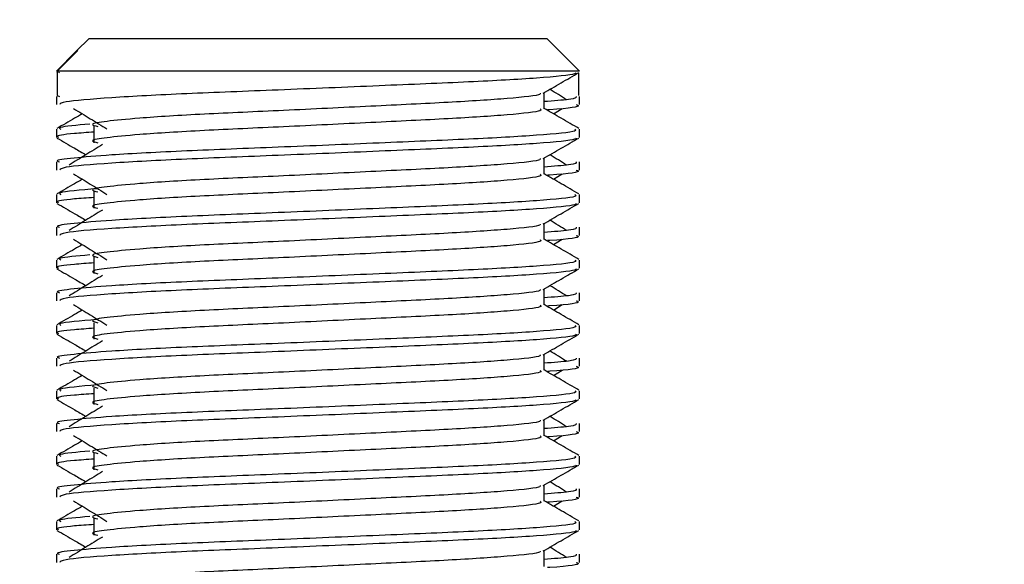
# Model space of a CAD drawing. Header units: millimetres. Extents: x 0 to 420, y 0 to 297.
# Tile 91 of 98: x 319.746 to 321.168, y 202.506 to 203.292. Entities that reach past the tile are written whole.
import ezdxf

# ---------------------------------------------------------------- set-up
doc = ezdxf.new("R2010")
doc.units = ezdxf.units.MM
doc.layers.add('QUOTE', color=174, linetype='Continuous')
doc.styles.add('SLDTEXTSTYLE3', font='TXT', dxfattribs={"width": 0.75})
doc.dimstyles.new('SLDDIMSTYLE2', dxfattribs={"dimtxt": 3, "dimasz": 3, "dimexe": 0, "dimexo": 0.0625, "dimgap": 0.75, "dimtad": 1, "dimlfac": 21.190584, "dimrnd": 1e-09, "dimzin": 12, "dimdsep": 46, "dimtxsty": 'SLDTEXTSTYLE3', "dimsah": 1, "dimcen": 0.09, "dimadec": 0, "dimazin": 3, "dimtfac": 1, "dimtdec": 3, "dimtofl": 0, "dimtmove": 0, "dimatfit": 3, "dimfxl": 0, "dimfrac": 2, "dimtolj": 1, "dimtzin": 12, "dimarcsym": 0})

# ---------------------------------------------------------------- blocks, each defined once
blk = doc.blocks.new('_D_2')
at = {"layer": 'QUOTE'}
for p, q in [((319.3453, 236.9641), (330.7, 236.9641)), ((328.7, 194.0629), (328.7, 236.9641)), ((324.9875, 194.0629), (330.7, 194.0629))]:
    blk.add_line(p, q, dxfattribs=at)
for points in [[(328.7, 236.9641), (328.2, 233.9641), (329.2, 233.9641)], [(328.7, 194.0629), (329.2, 197.0629), (328.2, 197.0629)]]:
    blk.add_solid(points, dxfattribs=at)
at = {"layer": 'QUOTE', "insert": (324.8327, 210.526), "char_height": 3, "attachment_point": 1, "rotation": 90, "style": 'SLDTEXTSTYLE3'}
blk.add_mtext('909,1', dxfattribs=at)

msp = doc.modelspace()

# ---------------------------------------------------------------- linework, layer by layer
at = {"color": 7, "linetype": 'Continuous', "lineweight": 25}
for p, q in [((319.84641, 203.26513), (319.82838, 203.24709)), ((319.84641, 203.26513), (320.20539, 203.26513)), ((320.20539, 203.26513), (320.50708, 203.26513)), ((320.55428, 203.21794), (320.50708, 203.26513)), ((319.82837, 203.24709), (319.79922, 203.21794)), ((319.80064, 203.21794), (319.83045, 203.24785)), ((319.82839, 203.24709), (319.83045, 203.24785)), ((319.80064, 203.21794), (319.79922, 203.21794)), ((319.80064, 203.21794), (319.80064, 203.18254)), ((320.55428, 203.21794), (319.80064, 203.21794)), ((319.80236, 203.21668), (319.80374, 203.21566)), ((319.80012, 203.21573), (319.80064, 203.21542)), ((320.55285, 203.21542), (320.55285, 203.18254)), ((319.79922, 203.18127), (319.79922, 203.1695)), ((319.80064, 203.18254), (319.80394, 203.18127)), ((320.50319, 203.16366), (320.50319, 203.18667)), ((320.55428, 203.1695), (320.55428, 203.18127)), ((320.5168, 203.15627), (320.52943, 203.16401)), ((319.79922, 203.13406), (319.79922, 203.12229)), ((319.85356, 203.13797), (319.85356, 203.11437)), ((320.55428, 203.12229), (320.55428, 203.13406)), ((320.50319, 203.06928), (320.50319, 203.09229)), ((319.79922, 203.08688), (319.79922, 203.07512)), ((320.55428, 203.07512), (320.55428, 203.08688)), ((320.5168, 203.06189), (320.52943, 203.06963)), ((319.79922, 203.03968), (319.79922, 203.02791)), ((319.85356, 203.04358), (319.85356, 203.01999)), ((320.55428, 203.02791), (320.55428, 203.03968)), ((319.79922, 202.9925), (319.79922, 202.98074)), ((320.50319, 202.9749), (320.50319, 202.99791)), ((320.55428, 202.98074), (320.55428, 202.9925)), ((320.5168, 202.96751), (320.52943, 202.97525)), ((319.85356, 202.9492), (319.85356, 202.92561)), ((319.79922, 202.9453), (319.79922, 202.93353)), ((320.55428, 202.93353), (320.55428, 202.9453)), ((319.79922, 202.89812), (319.79922, 202.88636)), ((320.50319, 202.88052), (320.50319, 202.90353)), ((320.55428, 202.88636), (320.55428, 202.89812)), ((320.5168, 202.87313), (320.52943, 202.88087)), ((319.79922, 202.85092), (319.79922, 202.83915)), ((319.85356, 202.85482), (319.85356, 202.83123)), ((320.55428, 202.83915), (320.55428, 202.85092)), ((320.50319, 202.78614), (320.50319, 202.80915)), ((319.79922, 202.80374), (319.79922, 202.79198)), ((320.55428, 202.79198), (320.55428, 202.80374)), ((320.5168, 202.77875), (320.52943, 202.78648)), ((319.79922, 202.75654), (319.79922, 202.74477)), ((319.85356, 202.76044), (319.85356, 202.73684)), ((320.55428, 202.74477), (320.55428, 202.75654)), ((319.79922, 202.70936), (319.79922, 202.69759)), ((320.50319, 202.69176), (320.50319, 202.71477)), ((320.55428, 202.69759), (320.55428, 202.70936)), ((320.5168, 202.68437), (320.52943, 202.6921)), ((319.85356, 202.66606), (319.85356, 202.64246)), ((319.79922, 202.66216), (319.79922, 202.65039)), ((320.55428, 202.65039), (320.55428, 202.66216)), ((320.50319, 202.59737), (320.50319, 202.62038)), ((319.79922, 202.61498), (319.79922, 202.60321)), ((320.55428, 202.60321), (320.55428, 202.61498)), ((320.5168, 202.58998), (320.52943, 202.59772)), ((319.79922, 202.56777), (319.79922, 202.556)), ((319.85356, 202.57168), (319.85356, 202.54808)), ((320.55428, 202.556), (320.55428, 202.56777)), ((319.79922, 202.5206), (319.79922, 202.50883)), ((320.50319, 202.50299), (320.50319, 202.526)), ((320.55428, 202.50883), (320.55428, 202.5206))]:
    msp.add_line(p, q, dxfattribs=at)
for points, knots in [([(320.54976, 203.21566), (320.54947, 203.21508), (320.54827, 203.21264), (320.49949, 203.20775), (320.39972, 203.20224), (320.2658, 203.19675), (320.12015, 203.19052), (319.98167, 203.1853), (319.87271, 203.17946), (319.80703, 203.17389), (319.80498, 203.1708), (319.80412, 203.1695)], [0, 0, 0, 0, 0.0399117, 0.1661575, 0.2890582, 0.4118359, 0.5381002, 0.6595169, 0.7839817, 0.9096926, 1, 1, 1, 1]), ([(320.50217, 203.18608), (320.5107, 203.19102), (320.52777, 203.20091), (320.54484, 203.21079), (320.55338, 203.21573)], [0, 0, 0, 0, 0.4999356, 1, 1, 1, 1]), ([(320.53595, 203.17662), (320.52793, 203.18155), (320.51982, 203.18652), (320.5117, 203.1915), (320.51161, 203.19155)], [0, 0, 0, 0, 0.9898318, 1, 1, 1, 1]), ([(320.4974, 203.18601), (320.49779, 203.18548), (320.49952, 203.18311), (320.45508, 203.17825), (320.36974, 203.17275), (320.25372, 203.16726), (320.12773, 203.16103), (320.00842, 203.15581), (319.92024, 203.15045), (319.86943, 203.14533), (319.8457, 203.14156), (319.85495, 203.13901), (319.85908, 203.13788)], [0, 0, 0, 0, 0.0351066, 0.1561349, 0.2739528, 0.3916527, 0.5126988, 0.6290926, 0.7484115, 0.8401345, 0.9287498, 1, 1, 1, 1]), ([(320.54956, 203.18127), (320.54977, 203.17986), (320.55013, 203.17747), (320.51682, 203.17488), (320.50319, 203.17382)], [0, 0, 0, 0, 0.5906829, 1, 1, 1, 1]), ([(319.82407, 203.16401), (319.83211, 203.15908), (319.8482, 203.14923), (319.86425, 203.13938), (319.87228, 203.13445)], [0, 0, 0, 0, 0.5000113, 1, 1, 1, 1]), ([(320.49754, 203.16359), (320.49858, 203.16268), (320.50168, 203.15993), (320.45573, 203.15466), (320.36957, 203.14915), (320.25376, 203.14366), (320.12772, 203.13743), (320.00842, 203.13221), (319.92024, 203.12685), (319.86943, 203.12173), (319.84571, 203.11796), (319.85495, 203.11542), (319.85906, 203.11429)], [0, 0, 0, 0, 0.059132, 0.1771634, 0.2920638, 0.4068492, 0.5248979, 0.6384095, 0.7547738, 0.8442256, 0.9306466, 1, 1, 1, 1]), ([(320.55356, 203.135), (320.54503, 203.13994), (320.52823, 203.14966), (320.51144, 203.15938), (320.50319, 203.16415)], [0, 0, 0, 0, 0.5083681, 1, 1, 1, 1]), ([(320.54938, 203.1695), (320.55075, 203.16906), (320.55777, 203.1668), (320.54073, 203.16408), (320.5094, 203.16205), (320.50832, 203.16198)], [0, 0, 0, 0, 0.1902956, 0.9720933, 1, 1, 1, 1]), ([(319.83669, 203.15627), (319.83298, 203.15412), (319.82073, 203.14703), (319.80847, 203.13994), (319.79994, 203.135)], [0, 0, 0, 0, 0.3033381, 1, 1, 1, 1]), ([(320.54774, 203.13406), (320.54891, 203.13316), (320.55245, 203.13043), (320.49937, 203.12517), (320.39975, 203.11966), (320.26583, 203.11417), (320.12001, 203.10794), (319.98219, 203.10272), (319.87973, 203.09736), (319.82235, 203.09223), (319.79612, 203.08914), (319.80246, 203.08731), (319.80394, 203.08688)], [0, 0, 0, 0, 0.0610772, 0.1845123, 0.3046768, 0.4247211, 0.5481742, 0.6668878, 0.7885815, 0.8821287, 0.9725098, 1, 1, 1, 1]), ([(319.84741, 203.14134), (319.82893, 203.13976), (319.79957, 203.13724), (319.80409, 203.13492), (319.80576, 203.13406)], [0, 0, 0, 0, 0.6298517, 1, 1, 1, 1]), ([(319.80012, 203.12134), (319.80866, 203.1164), (319.82258, 203.10835), (319.8365, 203.10029), (319.84188, 203.09717)], [0, 0, 0, 0, 0.6131696, 1, 1, 1, 1]), ([(319.85356, 203.12992), (319.84352, 203.12919), (319.81268, 203.12693), (319.79796, 203.12454), (319.80153, 203.12272), (319.80236, 203.12229)], [0, 0, 0, 0, 0.2705432, 0.831179, 1, 1, 1, 1]), ([(320.54976, 203.12128), (320.54947, 203.1207), (320.54827, 203.11826), (320.49949, 203.11337), (320.39972, 203.10786), (320.2658, 203.10237), (320.12015, 203.09614), (319.98167, 203.09092), (319.87271, 203.08508), (319.80703, 203.07951), (319.80498, 203.07642), (319.80412, 203.07512)], [0, 0, 0, 0, 0.0399117, 0.1661575, 0.2890582, 0.4118359, 0.5381002, 0.6595169, 0.7839817, 0.9096926, 1, 1, 1, 1]), ([(320.50217, 203.0917), (320.5107, 203.09664), (320.52777, 203.10653), (320.54484, 203.1164), (320.55338, 203.12134)], [0, 0, 0, 0, 0.4999356, 1, 1, 1, 1]), ([(319.86576, 203.1118), (319.85772, 203.10687), (319.84163, 203.09702), (319.82557, 203.08717), (319.81755, 203.08224)], [0, 0, 0, 0, 0.49999, 1, 1, 1, 1]), ([(320.4974, 203.09163), (320.49779, 203.09109), (320.49952, 203.08872), (320.45508, 203.08387), (320.36974, 203.07837), (320.25372, 203.07288), (320.12773, 203.06665), (320.00842, 203.06143), (319.92024, 203.05607), (319.86943, 203.05094), (319.8457, 203.04717), (319.85495, 203.04463), (319.85908, 203.0435)], [0, 0, 0, 0, 0.0351066, 0.1561349, 0.2739528, 0.3916527, 0.5126988, 0.6290926, 0.7484115, 0.8401345, 0.9287498, 1, 1, 1, 1]), ([(320.53595, 203.08224), (320.52793, 203.08717), (320.51982, 203.09214), (320.5117, 203.09712), (320.51161, 203.09717)], [0, 0, 0, 0, 0.9898318, 1, 1, 1, 1]), ([(320.54956, 203.08688), (320.54977, 203.08548), (320.55013, 203.08309), (320.51682, 203.0805), (320.50319, 203.07944)], [0, 0, 0, 0, 0.5906829, 1, 1, 1, 1]), ([(320.54938, 203.07512), (320.55075, 203.07468), (320.55777, 203.07242), (320.54073, 203.0697), (320.5094, 203.06767), (320.50832, 203.0676)], [0, 0, 0, 0, 0.1902956, 0.9720933, 1, 1, 1, 1]), ([(319.83669, 203.06189), (319.83298, 203.05974), (319.82073, 203.05265), (319.80847, 203.04556), (319.79994, 203.04062)], [0, 0, 0, 0, 0.3033381, 1, 1, 1, 1]), ([(319.82407, 203.06963), (319.83211, 203.0647), (319.8482, 203.05485), (319.86425, 203.045), (319.87228, 203.04007)], [0, 0, 0, 0, 0.5000113, 1, 1, 1, 1]), ([(320.49754, 203.06921), (320.49858, 203.06829), (320.50168, 203.06555), (320.45573, 203.06028), (320.36957, 203.05477), (320.25376, 203.04928), (320.12772, 203.04305), (320.00842, 203.03783), (319.92024, 203.03247), (319.86943, 203.02735), (319.84571, 203.02358), (319.85495, 203.02104), (319.85906, 203.01991)], [0, 0, 0, 0, 0.059132, 0.1771634, 0.2920638, 0.4068492, 0.5248979, 0.6384095, 0.7547738, 0.8442256, 0.9306466, 1, 1, 1, 1]), ([(320.55356, 203.04062), (320.54503, 203.04556), (320.52823, 203.05528), (320.51144, 203.06499), (320.50319, 203.06977)], [0, 0, 0, 0, 0.5083681, 1, 1, 1, 1]), ([(319.85763, 203.0481), (319.83421, 203.04613), (319.79973, 203.04322), (319.80429, 203.04054), (319.80576, 203.03968)], [0, 0, 0, 0, 0.6789949, 1, 1, 1, 1]), ([(320.54774, 203.03968), (320.54891, 203.03878), (320.55245, 203.03605), (320.49937, 203.03079), (320.39975, 203.02528), (320.26583, 203.01979), (320.12001, 203.01356), (319.98219, 203.00834), (319.87973, 203.00298), (319.82235, 202.99785), (319.79612, 202.99476), (319.80246, 202.99293), (319.80394, 202.9925)], [0, 0, 0, 0, 0.0610772, 0.18451233, 0.30467677, 0.42472105, 0.54817425, 0.66688778, 0.78858149, 0.88212869, 0.97250981, 1, 1, 1, 1]), ([(319.85356, 203.03554), (319.84352, 203.0348), (319.81268, 203.03255), (319.79796, 203.03015), (319.80153, 203.02833), (319.80236, 203.02791)], [0, 0, 0, 0, 0.2705432, 0.831179, 1, 1, 1, 1]), ([(319.80012, 203.02696), (319.80866, 203.02202), (319.82258, 203.01397), (319.8365, 203.00591), (319.84188, 203.00279)], [0, 0, 0, 0, 0.6131696, 1, 1, 1, 1]), ([(320.54976, 203.0269), (320.54947, 203.02631), (320.54827, 203.02388), (320.49949, 203.01898), (320.39972, 203.01348), (320.2658, 203.00799), (320.12015, 203.00176), (319.98167, 202.99654), (319.87271, 202.9907), (319.80703, 202.98513), (319.80498, 202.98203), (319.80412, 202.98074)], [0, 0, 0, 0, 0.0399117, 0.1661575, 0.2890582, 0.4118359, 0.5381002, 0.6595169, 0.7839817, 0.9096926, 1, 1, 1, 1]), ([(320.50217, 202.99732), (320.5107, 203.00226), (320.52777, 203.01214), (320.54484, 203.02202), (320.55338, 203.02696)], [0, 0, 0, 0, 0.4999356, 1, 1, 1, 1]), ([(319.86576, 203.01741), (319.85772, 203.01249), (319.84163, 203.00264), (319.82557, 202.99278), (319.81755, 202.98786)], [0, 0, 0, 0, 0.49999, 1, 1, 1, 1]), ([(320.4974, 202.99725), (320.49779, 202.99671), (320.49952, 202.99434), (320.45508, 202.98948), (320.36974, 202.98399), (320.25372, 202.97849), (320.12773, 202.97226), (320.00842, 202.96704), (319.92024, 202.96169), (319.86943, 202.95656), (319.8457, 202.95279), (319.85495, 202.95025), (319.85908, 202.94911)], [0, 0, 0, 0, 0.0351066, 0.1561349, 0.2739528, 0.3916527, 0.5126988, 0.6290926, 0.7484115, 0.8401345, 0.9287498, 1, 1, 1, 1]), ([(320.54956, 202.9925), (320.54977, 202.9911), (320.55013, 202.98871), (320.51682, 202.98612), (320.50319, 202.98506)], [0, 0, 0, 0, 0.5906829, 1, 1, 1, 1]), ([(320.53595, 202.98786), (320.52793, 202.99278), (320.51982, 202.99776), (320.5117, 203.00274), (320.51161, 203.00279)], [0, 0, 0, 0, 0.9898318, 1, 1, 1, 1]), ([(319.82407, 202.97525), (319.83211, 202.97032), (319.8482, 202.96047), (319.86425, 202.95061), (319.87228, 202.94569)], [0, 0, 0, 0, 0.5000113, 1, 1, 1, 1]), ([(320.55356, 202.94624), (320.54503, 202.95118), (320.52823, 202.96089), (320.51144, 202.97061), (320.50319, 202.97539)], [0, 0, 0, 0, 0.5083681, 1, 1, 1, 1]), ([(320.54938, 202.98074), (320.55075, 202.9803), (320.55777, 202.97804), (320.54073, 202.97531), (320.5094, 202.97329), (320.50832, 202.97322)], [0, 0, 0, 0, 0.1902956, 0.9720933, 1, 1, 1, 1]), ([(319.83669, 202.96751), (319.83298, 202.96536), (319.82073, 202.95827), (319.80847, 202.95118), (319.79994, 202.94624)], [0, 0, 0, 0, 0.3033381, 1, 1, 1, 1]), ([(320.49754, 202.97483), (320.49858, 202.97391), (320.50168, 202.97117), (320.45573, 202.9659), (320.36957, 202.96039), (320.25376, 202.9549), (320.12772, 202.94867), (320.00842, 202.94345), (319.92024, 202.93809), (319.86943, 202.93297), (319.84571, 202.9292), (319.85495, 202.92666), (319.85906, 202.92553)], [0, 0, 0, 0, 0.059132, 0.1771634, 0.2920638, 0.4068492, 0.5248979, 0.6384095, 0.7547738, 0.8442256, 0.9306466, 1, 1, 1, 1]), ([(319.84741, 202.95258), (319.82893, 202.951), (319.79957, 202.94848), (319.80409, 202.94616), (319.80576, 202.9453)], [0, 0, 0, 0, 0.6298517, 1, 1, 1, 1]), ([(320.54774, 202.9453), (320.54891, 202.9444), (320.55245, 202.94166), (320.49937, 202.9364), (320.39975, 202.9309), (320.26583, 202.92541), (320.12001, 202.91917), (319.98219, 202.91395), (319.87973, 202.9086), (319.82235, 202.90347), (319.79612, 202.90038), (319.80246, 202.89855), (319.80394, 202.89812)], [0, 0, 0, 0, 0.0610772, 0.1845123, 0.3046768, 0.4247211, 0.5481742, 0.6668878, 0.7885815, 0.8821287, 0.9725098, 1, 1, 1, 1]), ([(319.80012, 202.93258), (319.80866, 202.92764), (319.82258, 202.91958), (319.8365, 202.91152), (319.84188, 202.90841)], [0, 0, 0, 0, 0.6131696, 1, 1, 1, 1]), ([(319.85356, 202.94116), (319.84352, 202.94042), (319.81268, 202.93817), (319.79796, 202.93577), (319.80153, 202.93395), (319.80236, 202.93353)], [0, 0, 0, 0, 0.2705432, 0.831179, 1, 1, 1, 1]), ([(320.54976, 202.93252), (320.54947, 202.93193), (320.54827, 202.92949), (320.49949, 202.9246), (320.39972, 202.9191), (320.2658, 202.91361), (320.12015, 202.90738), (319.98167, 202.90216), (319.87271, 202.89632), (319.80703, 202.89075), (319.80498, 202.88765), (319.80412, 202.88636)], [0, 0, 0, 0, 0.0399117, 0.1661575, 0.2890582, 0.4118359, 0.5381002, 0.6595169, 0.7839817, 0.9096926, 1, 1, 1, 1]), ([(320.50217, 202.90294), (320.5107, 202.90788), (320.52777, 202.91776), (320.54484, 202.92764), (320.55338, 202.93258)], [0, 0, 0, 0, 0.4999356, 1, 1, 1, 1]), ([(319.86576, 202.92303), (319.85772, 202.91811), (319.84163, 202.90825), (319.82557, 202.8984), (319.81755, 202.89348)], [0, 0, 0, 0, 0.49999, 1, 1, 1, 1]), ([(320.53595, 202.89348), (320.52793, 202.8984), (320.51982, 202.90338), (320.5117, 202.90836), (320.51161, 202.90841)], [0, 0, 0, 0, 0.9898318, 1, 1, 1, 1]), ([(320.4974, 202.90286), (320.49779, 202.90233), (320.49952, 202.89996), (320.45508, 202.8951), (320.36974, 202.88961), (320.25372, 202.88411), (320.12773, 202.87788), (320.00842, 202.87266), (319.92024, 202.8673), (319.86943, 202.86218), (319.8457, 202.85841), (319.85495, 202.85587), (319.85908, 202.85473)], [0, 0, 0, 0, 0.0351066, 0.1561349, 0.2739528, 0.3916527, 0.5126988, 0.6290926, 0.7484115, 0.8401345, 0.9287498, 1, 1, 1, 1]), ([(320.54956, 202.89812), (320.54977, 202.89671), (320.55013, 202.89433), (320.51682, 202.89174), (320.50319, 202.89067)], [0, 0, 0, 0, 0.5906829, 1, 1, 1, 1]), ([(319.82407, 202.88087), (319.83211, 202.87594), (319.8482, 202.86609), (319.86425, 202.85623), (319.87228, 202.85131)], [0, 0, 0, 0, 0.5000113, 1, 1, 1, 1]), ([(320.49754, 202.88045), (320.49858, 202.87953), (320.50168, 202.87679), (320.45573, 202.87152), (320.36957, 202.86601), (320.25376, 202.86052), (320.12772, 202.85429), (320.00842, 202.84907), (319.92024, 202.84371), (319.86943, 202.83859), (319.84571, 202.83482), (319.85495, 202.83228), (319.85906, 202.83114)], [0, 0, 0, 0, 0.059132, 0.1771634, 0.2920638, 0.4068492, 0.5248979, 0.6384095, 0.7547738, 0.8442256, 0.9306466, 1, 1, 1, 1]), ([(320.55356, 202.85186), (320.54503, 202.8568), (320.52823, 202.86651), (320.51144, 202.87623), (320.50319, 202.88101)], [0, 0, 0, 0, 0.5083681, 1, 1, 1, 1]), ([(320.54938, 202.88636), (320.55075, 202.88592), (320.55777, 202.88366), (320.54073, 202.88093), (320.5094, 202.87891), (320.50832, 202.87884)], [0, 0, 0, 0, 0.1902956, 0.9720933, 1, 1, 1, 1]), ([(319.83669, 202.87313), (319.83298, 202.87098), (319.82073, 202.86389), (319.80847, 202.8568), (319.79994, 202.85186)], [0, 0, 0, 0, 0.3033381, 1, 1, 1, 1]), ([(320.54774, 202.85092), (320.54891, 202.85001), (320.55245, 202.84728), (320.49937, 202.84202), (320.39975, 202.83652), (320.26583, 202.83102), (320.12001, 202.82479), (319.98219, 202.81957), (319.87973, 202.81422), (319.82235, 202.80909), (319.79612, 202.806), (319.80246, 202.80417), (319.80394, 202.80374)], [0, 0, 0, 0, 0.0610772, 0.18451233, 0.30467677, 0.42472105, 0.54817425, 0.66688778, 0.78858149, 0.88212869, 0.97250981, 1, 1, 1, 1]), ([(319.85763, 202.85934), (319.83421, 202.85736), (319.79973, 202.85446), (319.80429, 202.85178), (319.80576, 202.85092)], [0, 0, 0, 0, 0.6789949, 1, 1, 1, 1]), ([(319.80012, 202.8382), (319.80866, 202.83326), (319.82258, 202.8252), (319.8365, 202.81714), (319.84188, 202.81403)], [0, 0, 0, 0, 0.6131696, 1, 1, 1, 1]), ([(319.85356, 202.84678), (319.84352, 202.84604), (319.81268, 202.84378), (319.79796, 202.84139), (319.80153, 202.83957), (319.80236, 202.83915)], [0, 0, 0, 0, 0.2705432, 0.831179, 1, 1, 1, 1]), ([(320.54976, 202.83814), (320.54947, 202.83755), (320.54827, 202.83511), (320.49949, 202.83022), (320.39972, 202.82472), (320.2658, 202.81923), (320.12015, 202.81299), (319.98167, 202.80778), (319.87271, 202.80194), (319.80703, 202.79637), (319.80498, 202.79327), (319.80412, 202.79198)], [0, 0, 0, 0, 0.0399117, 0.1661575, 0.2890582, 0.4118359, 0.5381002, 0.6595169, 0.7839817, 0.9096926, 1, 1, 1, 1]), ([(320.50217, 202.80856), (320.5107, 202.8135), (320.52777, 202.82338), (320.54484, 202.83326), (320.55338, 202.8382)], [0, 0, 0, 0, 0.4999356, 1, 1, 1, 1]), ([(319.86576, 202.82865), (319.85772, 202.82373), (319.84163, 202.81387), (319.82557, 202.80402), (319.81755, 202.7991)], [0, 0, 0, 0, 0.49999, 1, 1, 1, 1]), ([(320.4974, 202.80848), (320.49779, 202.80795), (320.49952, 202.80558), (320.45508, 202.80072), (320.36974, 202.79523), (320.25372, 202.78973), (320.12773, 202.7835), (320.00842, 202.77828), (319.92024, 202.77292), (319.86943, 202.7678), (319.8457, 202.76403), (319.85495, 202.76149), (319.85908, 202.76035)], [0, 0, 0, 0, 0.0351066, 0.1561349, 0.2739528, 0.3916527, 0.5126988, 0.6290926, 0.7484115, 0.8401345, 0.9287498, 1, 1, 1, 1]), ([(320.53595, 202.7991), (320.52793, 202.80402), (320.51982, 202.809), (320.5117, 202.81397), (320.51161, 202.81403)], [0, 0, 0, 0, 0.9898318, 1, 1, 1, 1]), ([(320.54956, 202.80374), (320.54977, 202.80233), (320.55013, 202.79995), (320.51682, 202.79735), (320.50319, 202.79629)], [0, 0, 0, 0, 0.5906829, 1, 1, 1, 1]), ([(320.54938, 202.79198), (320.55075, 202.79153), (320.55777, 202.78928), (320.54073, 202.78655), (320.5094, 202.78453), (320.50832, 202.78446)], [0, 0, 0, 0, 0.1902956, 0.9720933, 1, 1, 1, 1]), ([(319.83669, 202.77875), (319.83298, 202.7766), (319.82073, 202.76951), (319.80847, 202.76242), (319.79994, 202.75748)], [0, 0, 0, 0, 0.30333814, 1, 1, 1, 1]), ([(319.82407, 202.78648), (319.83211, 202.78156), (319.8482, 202.7717), (319.86425, 202.76185), (319.87228, 202.75692)], [0, 0, 0, 0, 0.5000113, 1, 1, 1, 1]), ([(320.49754, 202.78607), (320.49858, 202.78515), (320.50168, 202.78241), (320.45573, 202.77714), (320.36957, 202.77163), (320.25376, 202.76614), (320.12772, 202.75991), (320.00842, 202.75469), (319.92024, 202.74933), (319.86943, 202.7442), (319.84571, 202.74044), (319.85495, 202.73789), (319.85906, 202.73676)], [0, 0, 0, 0, 0.059132, 0.1771634, 0.2920638, 0.4068492, 0.5248979, 0.6384095, 0.7547738, 0.8442256, 0.9306466, 1, 1, 1, 1]), ([(320.55356, 202.75748), (320.54503, 202.76242), (320.52823, 202.77213), (320.51144, 202.78185), (320.50319, 202.78663)], [0, 0, 0, 0, 0.5083681, 1, 1, 1, 1]), ([(319.85763, 202.76496), (319.83421, 202.76298), (319.79973, 202.76008), (319.80429, 202.7574), (319.80576, 202.75654)], [0, 0, 0, 0, 0.6789949, 1, 1, 1, 1]), ([(320.54774, 202.75654), (320.54891, 202.75563), (320.55245, 202.7529), (320.49937, 202.74764), (320.39975, 202.74213), (320.26583, 202.73664), (320.12001, 202.73041), (319.98219, 202.72519), (319.87973, 202.71984), (319.82235, 202.71471), (319.79612, 202.71162), (319.80246, 202.70979), (319.80394, 202.70936)], [0, 0, 0, 0, 0.0610772, 0.1845123, 0.3046768, 0.4247211, 0.5481742, 0.6668878, 0.7885815, 0.8821287, 0.9725098, 1, 1, 1, 1]), ([(319.85356, 202.75239), (319.84352, 202.75166), (319.81268, 202.7494), (319.79796, 202.74701), (319.80153, 202.74519), (319.80236, 202.74477)], [0, 0, 0, 0, 0.2705432, 0.831179, 1, 1, 1, 1]), ([(319.80012, 202.74382), (319.80866, 202.73888), (319.82258, 202.73082), (319.8365, 202.72276), (319.84188, 202.71964)], [0, 0, 0, 0, 0.6131696, 1, 1, 1, 1]), ([(320.54976, 202.74375), (320.54947, 202.74317), (320.54827, 202.74073), (320.49949, 202.73584), (320.39972, 202.73034), (320.2658, 202.72484), (320.12015, 202.71861), (319.98167, 202.7134), (319.87271, 202.70755), (319.80703, 202.70199), (319.80498, 202.69889), (319.80412, 202.69759)], [0, 0, 0, 0, 0.0399117, 0.1661575, 0.2890582, 0.4118359, 0.5381002, 0.6595169, 0.7839817, 0.9096926, 1, 1, 1, 1]), ([(319.86576, 202.73427), (319.85772, 202.72934), (319.84163, 202.71949), (319.82557, 202.70964), (319.81755, 202.70471)], [0, 0, 0, 0, 0.49999, 1, 1, 1, 1]), ([(320.50217, 202.71418), (320.5107, 202.71912), (320.52777, 202.729), (320.54484, 202.73888), (320.55338, 202.74382)], [0, 0, 0, 0, 0.4999356, 1, 1, 1, 1]), ([(320.53595, 202.70471), (320.52793, 202.70964), (320.51982, 202.71462), (320.5117, 202.71959), (320.51161, 202.71964)], [0, 0, 0, 0, 0.9898318, 1, 1, 1, 1]), ([(320.4974, 202.7141), (320.49779, 202.71357), (320.49952, 202.7112), (320.45508, 202.70634), (320.36974, 202.70084), (320.25372, 202.69535), (320.12773, 202.68912), (320.00842, 202.6839), (319.92024, 202.67854), (319.86943, 202.67342), (319.8457, 202.66965), (319.85495, 202.6671), (319.85908, 202.66597)], [0, 0, 0, 0, 0.0351066, 0.1561349, 0.2739528, 0.3916527, 0.5126988, 0.6290926, 0.7484115, 0.8401345, 0.9287498, 1, 1, 1, 1]), ([(320.54956, 202.70936), (320.54977, 202.70795), (320.55013, 202.70557), (320.51682, 202.70297), (320.50319, 202.70191)], [0, 0, 0, 0, 0.5906829, 1, 1, 1, 1]), ([(319.82407, 202.6921), (319.83211, 202.68718), (319.8482, 202.67732), (319.86425, 202.66747), (319.87228, 202.66254)], [0, 0, 0, 0, 0.5000113, 1, 1, 1, 1]), ([(320.49754, 202.69168), (320.49858, 202.69077), (320.50168, 202.68803), (320.45573, 202.68275), (320.36957, 202.67725), (320.25376, 202.67175), (320.12772, 202.66552), (320.00842, 202.6603), (319.92024, 202.65495), (319.86943, 202.64982), (319.84571, 202.64606), (319.85495, 202.64351), (319.85906, 202.64238)], [0, 0, 0, 0, 0.05913196, 0.17716337, 0.29206379, 0.4068492, 0.5248979, 0.63840949, 0.75477382, 0.84422556, 0.93064656, 1, 1, 1, 1]), ([(320.55356, 202.6631), (320.54503, 202.66804), (320.52823, 202.67775), (320.51144, 202.68747), (320.50319, 202.69225)], [0, 0, 0, 0, 0.50836813, 1, 1, 1, 1]), ([(320.54938, 202.69759), (320.55075, 202.69715), (320.55777, 202.6949), (320.54073, 202.69217), (320.5094, 202.69015), (320.50832, 202.69008)], [0, 0, 0, 0, 0.1902956, 0.9720933, 1, 1, 1, 1]), ([(319.83669, 202.68437), (319.83298, 202.68222), (319.82073, 202.67512), (319.80847, 202.66803), (319.79994, 202.6631)], [0, 0, 0, 0, 0.3033381, 1, 1, 1, 1]), ([(319.84741, 202.66944), (319.82893, 202.66785), (319.79957, 202.66533), (319.80409, 202.66301), (319.80576, 202.66216)], [0, 0, 0, 0, 0.62985174, 1, 1, 1, 1]), ([(320.54774, 202.66216), (320.54891, 202.66125), (320.55245, 202.65852), (320.49937, 202.65326), (320.39975, 202.64775), (320.26583, 202.64226), (320.12001, 202.63603), (319.98219, 202.63081), (319.87973, 202.62545), (319.82235, 202.62032), (319.79612, 202.61724), (319.80246, 202.6154), (319.80394, 202.61498)], [0, 0, 0, 0, 0.0610772, 0.1845123, 0.3046768, 0.4247211, 0.5481742, 0.6668878, 0.7885815, 0.8821287, 0.9725098, 1, 1, 1, 1]), ([(319.80012, 202.64944), (319.80866, 202.6445), (319.82258, 202.63644), (319.8365, 202.62838), (319.84188, 202.62526)], [0, 0, 0, 0, 0.6131696, 1, 1, 1, 1]), ([(319.85356, 202.65801), (319.84352, 202.65728), (319.81268, 202.65502), (319.79796, 202.65263), (319.80153, 202.65081), (319.80236, 202.65039)], [0, 0, 0, 0, 0.2705432, 0.831179, 1, 1, 1, 1]), ([(320.54976, 202.64937), (320.54947, 202.64879), (320.54827, 202.64635), (320.49949, 202.64146), (320.39972, 202.63596), (320.2658, 202.63046), (320.12015, 202.62423), (319.98167, 202.61901), (319.87271, 202.61317), (319.80703, 202.6076), (319.80498, 202.60451), (319.80412, 202.60321)], [0, 0, 0, 0, 0.0399117, 0.1661575, 0.2890582, 0.4118359, 0.5381002, 0.6595169, 0.7839817, 0.9096926, 1, 1, 1, 1]), ([(320.50217, 202.61979), (320.5107, 202.62473), (320.52777, 202.63462), (320.54484, 202.6445), (320.55338, 202.64944)], [0, 0, 0, 0, 0.4999356, 1, 1, 1, 1]), ([(319.86576, 202.63989), (319.85772, 202.63496), (319.84163, 202.62511), (319.82557, 202.61526), (319.81755, 202.61033)], [0, 0, 0, 0, 0.49999, 1, 1, 1, 1]), ([(320.4974, 202.61972), (320.49779, 202.61919), (320.49952, 202.61682), (320.45508, 202.61196), (320.36974, 202.60646), (320.25372, 202.60097), (320.12773, 202.59474), (320.00842, 202.58952), (319.92024, 202.58416), (319.86943, 202.57904), (319.8457, 202.57527), (319.85495, 202.57272), (319.85908, 202.57159)], [0, 0, 0, 0, 0.0351066, 0.1561349, 0.2739528, 0.3916527, 0.5126988, 0.6290926, 0.7484115, 0.8401345, 0.9287498, 1, 1, 1, 1]), ([(320.53595, 202.61033), (320.52793, 202.61526), (320.51982, 202.62023), (320.5117, 202.62521), (320.51161, 202.62526)], [0, 0, 0, 0, 0.9898318, 1, 1, 1, 1]), ([(320.54956, 202.61498), (320.54977, 202.61357), (320.55013, 202.61118), (320.51682, 202.60859), (320.50319, 202.60753)], [0, 0, 0, 0, 0.5906829, 1, 1, 1, 1]), ([(319.82407, 202.59772), (319.83211, 202.59279), (319.8482, 202.58294), (319.86425, 202.57309), (319.87228, 202.56816)], [0, 0, 0, 0, 0.50001135, 1, 1, 1, 1]), ([(320.49754, 202.5973), (320.49858, 202.59639), (320.50168, 202.59364), (320.45573, 202.58837), (320.36957, 202.58286), (320.25376, 202.57737), (320.12772, 202.57114), (320.00842, 202.56592), (319.92024, 202.56056), (319.86943, 202.55544), (319.84571, 202.55167), (319.85495, 202.54913), (319.85906, 202.548)], [0, 0, 0, 0, 0.05913196, 0.17716337, 0.29206379, 0.4068492, 0.5248979, 0.63840949, 0.75477382, 0.84422556, 0.93064656, 1, 1, 1, 1]), ([(320.55356, 202.56871), (320.54503, 202.57365), (320.52823, 202.58337), (320.51144, 202.59309), (320.50319, 202.59786)], [0, 0, 0, 0, 0.5083681, 1, 1, 1, 1]), ([(320.54938, 202.60321), (320.55075, 202.60277), (320.55777, 202.60051), (320.54073, 202.59779), (320.5094, 202.59576), (320.50832, 202.59569)], [0, 0, 0, 0, 0.1902956, 0.9720933, 1, 1, 1, 1]), ([(319.83669, 202.58998), (319.83298, 202.58783), (319.82073, 202.58074), (319.80847, 202.57365), (319.79994, 202.56871)], [0, 0, 0, 0, 0.3033381, 1, 1, 1, 1]), ([(320.54774, 202.56777), (320.54891, 202.56687), (320.55245, 202.56414), (320.49937, 202.55888), (320.39975, 202.55337), (320.26583, 202.54788), (320.12001, 202.54165), (319.98219, 202.53643), (319.87973, 202.53107), (319.82235, 202.52594), (319.79612, 202.52286), (319.80246, 202.52102), (319.80394, 202.5206)], [0, 0, 0, 0, 0.0610772, 0.1845123, 0.3046768, 0.4247211, 0.5481742, 0.6668878, 0.7885815, 0.8821287, 0.9725098, 1, 1, 1, 1]), ([(319.85356, 202.56363), (319.84352, 202.5629), (319.81268, 202.56064), (319.79796, 202.55825), (319.80153, 202.55643), (319.80236, 202.556)], [0, 0, 0, 0, 0.2705432, 0.831179, 1, 1, 1, 1]), ([(319.84741, 202.57506), (319.82893, 202.57347), (319.79957, 202.57095), (319.80409, 202.56863), (319.80576, 202.56777)], [0, 0, 0, 0, 0.6298517, 1, 1, 1, 1]), ([(319.80012, 202.55506), (319.80866, 202.55012), (319.82258, 202.54206), (319.8365, 202.534), (319.84188, 202.53088)], [0, 0, 0, 0, 0.6131696, 1, 1, 1, 1]), ([(320.54976, 202.55499), (320.54947, 202.55441), (320.54827, 202.55197), (320.49949, 202.54708), (320.39972, 202.54157), (320.2658, 202.53608), (320.12015, 202.52985), (319.98167, 202.52463), (319.87271, 202.51879), (319.80703, 202.51322), (319.80498, 202.51013), (319.80412, 202.50883)], [0, 0, 0, 0, 0.0399117, 0.1661575, 0.2890582, 0.4118359, 0.5381002, 0.6595169, 0.7839817, 0.9096926, 1, 1, 1, 1]), ([(320.50217, 202.52541), (320.5107, 202.53035), (320.52777, 202.54024), (320.54484, 202.55012), (320.55338, 202.55506)], [0, 0, 0, 0, 0.4999356, 1, 1, 1, 1]), ([(319.86576, 202.54551), (319.85772, 202.54058), (319.84163, 202.53073), (319.82557, 202.52088), (319.81755, 202.51595)], [0, 0, 0, 0, 0.49999, 1, 1, 1, 1]), ([(320.4974, 202.52534), (320.49779, 202.52481), (320.49952, 202.52243), (320.45508, 202.51758), (320.36974, 202.51208), (320.25372, 202.50659), (320.12773, 202.50036), (320.00842, 202.49514), (319.92024, 202.48978), (319.86943, 202.48466), (319.8457, 202.48089), (319.85495, 202.47834), (319.85908, 202.47721)], [0, 0, 0, 0, 0.0351066, 0.1561349, 0.2739528, 0.3916527, 0.5126988, 0.6290926, 0.7484115, 0.8401345, 0.9287498, 1, 1, 1, 1]), ([(320.54956, 202.5206), (320.54977, 202.51919), (320.55013, 202.5168), (320.51682, 202.51421), (320.50319, 202.51315)], [0, 0, 0, 0, 0.5906829, 1, 1, 1, 1]), ([(320.53595, 202.51595), (320.52793, 202.52088), (320.51982, 202.52585), (320.5117, 202.53083), (320.51161, 202.53088)], [0, 0, 0, 0, 0.9898318, 1, 1, 1, 1]), ([(320.54938, 202.50883), (320.55075, 202.50839), (320.55777, 202.50613), (320.54073, 202.50341), (320.5094, 202.50138), (320.50832, 202.50131)], [0, 0, 0, 0, 0.1902956, 0.9720933, 1, 1, 1, 1])]:
    msp.add_open_spline(points, degree=3, knots=knots, dxfattribs=at)

# ---------------------------------------------------------------- dimensions: what is measured, and where the dimension line sits
at = {"layer": 'QUOTE'}
dim = msp.add_linear_dim(base=(328.69995, 236.96406), p1=(322.98752, 194.06293), p2=(317.3453, 236.96406), angle=90, dimstyle='SLDDIMSTYLE2', dxfattribs=at)
dim.commit()
dim.dimension.update_dxf_attribs({"geometry": '_D_2', "text_midpoint": (328.69995, 215.51349), "dimtype": 160})

doc.saveas('drawing.dxf')
